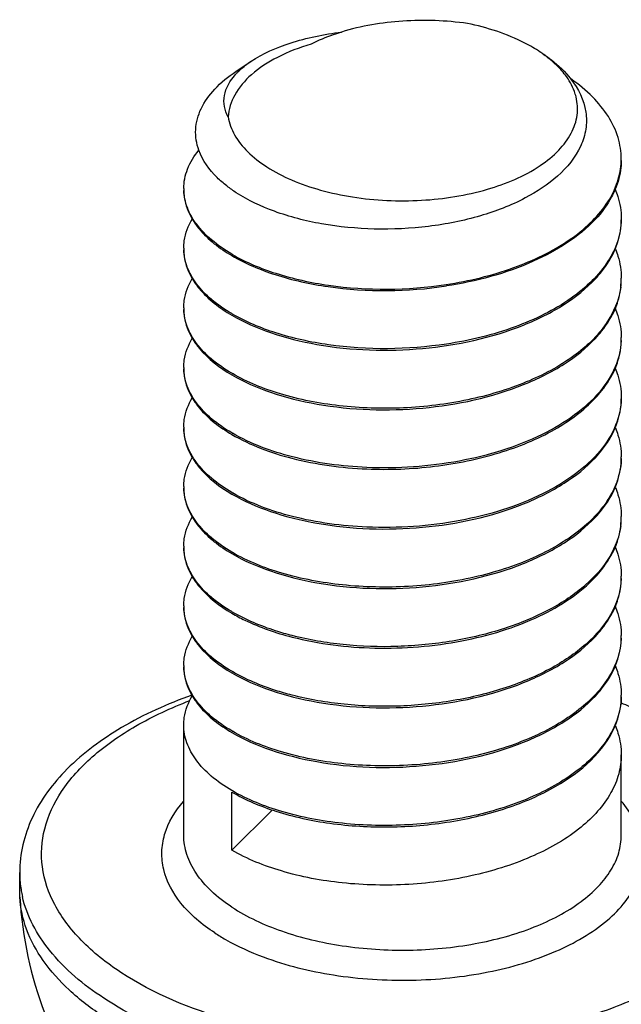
# Model space of a CAD drawing. Header units: millimetres. Extents: x 0 to 4620, y -1280 to 3267.
# Tile 21 of 103: x 2810.57 to 2817.44, y 1988.97 to 2000.22. Entities that reach past the tile are written whole.
import ezdxf

# ---------------------------------------------------------------- set-up
doc = ezdxf.new("R2010")
doc.units = ezdxf.units.MM
doc.header["$LTSCALE"] = 254.1
doc.layers.get('0').update_dxf_attribs({"linetype": 'CONTINUOUS'})

msp = doc.modelspace()

# ---------------------------------------------------------------- linework, layer by layer
at = {"color": 7, "linetype": 'Continuous'}
for p, q in [((2813.038, 1999.626), (2813.21, 1999.742)), ((2817.44, 1993.152), (2817.44, 1993.149)), ((2817.44, 1993.152), (2817.44, 1993.149)), ((2812.441, 1990.902), (2812.441, 1992.16)), ((2817.441, 1990.902), (2817.441, 1991.819)), ((2812.99, 1990.731), (2812.99, 1991.395)), ((2812.99, 1990.731), (2813.453, 1991.189)), ((2810.566, 1990.263), (2810.566, 1990.476)), ((2810.568, 1990.196), (2810.566, 1990.263))]:
    msp.add_line(p, q, dxfattribs=at)
for centre, radius, start, end in [((2815.672, 1998.589), 1.514, 54.591, 56.2029), ((2813.582, 1999.098), 0.739, 135.8885, 138.3836), ((2816.632, 1998.627), 0.809, 355.99, 0.0027), ((2813.021, 1998.287), 0.58, 179.9965, 181.9285), ((2813.882, 1999.538), 1.545, 232.0923, 237.0295), ((2816.635, 1997.947), 0.807, 358.7991, 0.0009), ((2813.022, 1997.606), 0.58, 180.004, 181.6781), ((2813.969, 1999.21), 1.936, 239.6211, 239.8517), ((2816.627, 1997.266), 0.814, 353.3182, 358.7855), ((2816.634, 1997.266), 0.807, 358.7941, 359.9976), ((2816.619, 1997.267), 0.822, 352.5546, 353.3236), ((2813.022, 1996.925), 0.58, 180.004, 181.6781), ((2813.97, 1998.531), 1.938, 239.6211, 239.8539), ((2816.634, 1996.585), 0.807, 357.5974, 0.0028), ((2813.021, 1996.245), 0.58, 180.0034, 181.6768), ((2813.97, 1997.849), 1.937, 239.6211, 239.8528), ((2816.635, 1995.904), 0.807, 358.7948, 0.0014), ((2813.021, 1995.564), 0.58, 180.0032, 181.6763), ((2813.969, 1997.167), 1.936, 239.6211, 239.8516), ((2816.633, 1995.223), 0.808, 358.793, 359.9967), ((2813.021, 1994.883), 0.58, 179.9968, 181.676), ((2813.971, 1996.489), 1.939, 239.6211, 239.8552), ((2816.619, 1994.544), 0.822, 352.561, 353.288), ((2816.627, 1994.543), 0.814, 353.2825, 358.7852), ((2816.634, 1994.543), 0.807, 358.794, 359.9974), ((2813.022, 1994.202), 0.58, 180.0041, 181.6781), ((2813.97, 1995.807), 1.937, 239.6211, 239.8527), ((2816.634, 1993.862), 0.807, 357.8966, 0.0028), ((2813.021, 1993.521), 0.58, 180.0038, 181.6779), ((2813.97, 1995.126), 1.938, 239.6211, 239.8529), ((2816.634, 1993.181), 0.807, 357.9054, 0.0027), ((2813.021, 1992.841), 0.58, 180.0034, 181.6767), ((2813.972, 1994.448), 1.941, 239.6211, 239.8582), ((2816.633, 1992.5), 0.808, 358.7928, 359.9966), ((2813.969, 1993.763), 1.936, 239.6211, 239.8516), ((2813.97, 1993.084), 1.937, 239.6211, 239.8527), ((2811.784, 1990.477), 1.218, 180.0201, 188.3705), ((2811.805, 1990.479), 1.239, 188.3631, 189.8454), ((2814.941, 1990.441), 4.38, 183.2178, 218.9457), ((2811.825, 1990.483), 1.26, 189.8505, 192.8762)]:
    msp.add_arc(centre, radius, start, end, dxfattribs=at)
for points, knots in [([(2815.682, 2000.174), (2815.438, 2000.208), (2814.951, 2000.225), (2814.469, 2000.146), (2814.243, 2000.076)], [0, 0, 0, 0, 0.509508, 1, 1, 1, 1]), ([(2816.515, 1999.847), (2816.458, 1999.885), (2816.199, 2000.035), (2815.908, 2000.127), (2815.682, 2000.174)], [0, 0, 0, 0, 0.226498, 1, 1, 1, 1]), ([(2813.21, 1999.742), (2813.347, 1999.833), (2813.686, 1999.979), (2814.044, 2000.051), (2814.243, 2000.076)], [0, 0, 0, 0, 0.451205, 1, 1, 1, 1]), ([(2814.243, 2000.076), (2814.212, 2000.066), (2814.093, 2000.027), (2813.978, 1999.979), (2813.896, 1999.937)], [0, 0, 0, 0, 0.260932, 1, 1, 1, 1]), ([(2813.896, 1999.937), (2813.764, 1999.899), (2813.522, 1999.807), (2813.218, 1999.613), (2813.014, 1999.378), (2812.954, 1999.194), (2812.949, 1999.107)], [0, 0, 0, 0, 0.311094, 0.579202, 0.804419, 1, 1, 1, 1]), ([(2813.052, 1999.612), (2813.063, 1999.623), (2813.112, 1999.671), (2813.167, 1999.713), (2813.21, 1999.742)], [0, 0, 0, 0, 0.235623, 1, 1, 1, 1]), ([(2816.549, 1999.824), (2816.581, 1999.803), (2816.696, 1999.72), (2816.801, 1999.621), (2816.865, 1999.539)], [0, 0, 0, 0, 0.26724, 1, 1, 1, 1]), ([(2816.802, 1999.584), (2816.785, 1999.606), (2816.711, 1999.695), (2816.622, 1999.771), (2816.55, 1999.823)], [0, 0, 0, 0, 0.233863, 1, 1, 1, 1]), ([(2812.614, 1998.726), (2812.586, 1998.801), (2812.56, 1998.965), (2812.629, 1999.215), (2812.796, 1999.443), (2812.95, 1999.568), (2813.038, 1999.626)], [0, 0, 0, 0, 0.223343, 0.450318, 0.704721, 1, 1, 1, 1]), ([(2812.949, 1999.107), (2812.928, 1999.144), (2812.899, 1999.224), (2812.899, 1999.4), (2812.97, 1999.521), (2813.03, 1999.588)], [0, 0, 0, 0, 0.245638, 0.481491, 1, 1, 1, 1]), ([(2816.924, 1999.335), (2816.919, 1999.356), (2816.891, 1999.445), (2816.844, 1999.527), (2816.802, 1999.584)], [0, 0, 0, 0, 0.23899, 1, 1, 1, 1]), ([(2816.865, 1999.539), (2816.95, 1999.431), (2817.046, 1999.237), (2817.044, 1998.964), (2817.005, 1998.836), (2816.977, 1998.775)], [0, 0, 0, 0, 0.511467, 0.75206, 1, 1, 1, 1]), ([(2817.441, 1998.627), (2817.441, 1998.71), (2817.414, 1998.881), (2817.298, 1999.123), (2817.112, 1999.349), (2816.954, 1999.478), (2816.866, 1999.54)], [0, 0, 0, 0, 0.221273, 0.455912, 0.713794, 1, 1, 1, 1]), ([(2812.949, 1999.107), (2812.961, 1999.035), (2813.016, 1998.888), (2813.173, 1998.693), (2813.397, 1998.52), (2813.679, 1998.375), (2814.009, 1998.262), (2814.375, 1998.184), (2814.762, 1998.146), (2815.281, 1998.148), (2815.884, 1998.243), (2816.417, 1998.463), (2816.726, 1998.71), (2816.876, 1998.907), (2816.95, 1999.122), (2816.941, 1999.267), (2816.924, 1999.335)], [0, 0, 0, 0, 0.044098, 0.093554, 0.15021, 0.214371, 0.285253, 0.361353, 0.44071, 0.521108, 0.67571, 0.809141, 0.865104, 0.913967, 0.957725, 1, 1, 1, 1]), ([(2812.441, 1998.287), (2812.441, 1998.363), (2812.474, 1998.524), (2812.561, 1998.662), (2812.614, 1998.726)], [0, 0, 0, 0, 0.47589, 1, 1, 1, 1]), ([(2812.933, 1998.319), (2812.894, 1998.348), (2812.763, 1998.461), (2812.656, 1998.608), (2812.614, 1998.726)], [0, 0, 0, 0, 0.278103, 1, 1, 1, 1]), ([(2816.977, 1998.775), (2816.857, 1998.512), (2816.446, 1998.195), (2815.82, 1997.957), (2815.235, 1997.84), (2814.624, 1997.811), (2814.029, 1997.868), (2813.495, 1998.004), (2813.177, 1998.153), (2813.041, 1998.241)], [0, 0, 0, 0, 0.202248, 0.330909, 0.471353, 0.616114, 0.757136, 0.886981, 1, 1, 1, 1]), ([(2817.441, 1998.61), (2817.441, 1998.583), (2817.435, 1998.47), (2817.405, 1998.358), (2817.372, 1998.28)], [0, 0, 0, 0, 0.246146, 1, 1, 1, 1]), ([(2815.44, 1997.192), (2815.702, 1997.232), (2816.192, 1997.35), (2816.745, 1997.612), (2817.086, 1997.882), (2817.273, 1998.097), (2817.397, 1998.327), (2817.433, 1998.491), (2817.439, 1998.571)], [0, 0, 0, 0, 0.307127, 0.580162, 0.700106, 0.808627, 0.90743, 1, 1, 1, 1]), ([(2812.441, 1998.27), (2812.441, 1998.242), (2812.449, 1998.126), (2812.492, 1998.015), (2812.537, 1997.94)], [0, 0, 0, 0, 0.242143, 1, 1, 1, 1]), ([(2812.99, 1997.539), (2812.909, 1997.587), (2812.763, 1997.687), (2812.587, 1997.866), (2812.474, 1998.06), (2812.444, 1998.2), (2812.441, 1998.267)], [0, 0, 0, 0, 0.296228, 0.556973, 0.787717, 1, 1, 1, 1]), ([(2817.372, 1998.28), (2817.36, 1998.25), (2817.3, 1998.126), (2817.217, 1998.014), (2817.146, 1997.938)], [0, 0, 0, 0, 0.23753, 1, 1, 1, 1]), ([(2817.371, 1998.28), (2817.383, 1998.253), (2817.422, 1998.146), (2817.441, 1998.031), (2817.441, 1997.947)], [0, 0, 0, 0, 0.256915, 1, 1, 1, 1]), ([(2812.441, 1997.606), (2812.441, 1997.634), (2812.449, 1997.751), (2812.493, 1997.864), (2812.539, 1997.94)], [0, 0, 0, 0, 0.242002, 1, 1, 1, 1]), ([(2812.537, 1997.94), (2812.561, 1997.9), (2812.682, 1997.732), (2812.851, 1997.603), (2812.99, 1997.522)], [0, 0, 0, 0, 0.222867, 1, 1, 1, 1]), ([(2817.146, 1997.938), (2816.951, 1997.729), (2816.396, 1997.389), (2815.782, 1997.227), (2815.442, 1997.176)], [0, 0, 0, 0, 0.453736, 1, 1, 1, 1]), ([(2817.441, 1997.93), (2817.439, 1997.849), (2817.41, 1997.681), (2817.293, 1997.444), (2817.109, 1997.223), (2816.768, 1996.944), (2816.208, 1996.673), (2815.709, 1996.552), (2815.442, 1996.512)], [0, 0, 0, 0, 0.092554, 0.190829, 0.298719, 0.418226, 0.691426, 1, 1, 1, 1]), ([(2817.371, 1997.596), (2817.383, 1997.623), (2817.422, 1997.73), (2817.441, 1997.845), (2817.441, 1997.93)], [0, 0, 0, 0, 0.256926, 1, 1, 1, 1]), ([(2812.441, 1997.589), (2812.441, 1997.561), (2812.449, 1997.446), (2812.492, 1997.334), (2812.537, 1997.259)], [0, 0, 0, 0, 0.242134, 1, 1, 1, 1]), ([(2812.99, 1996.859), (2812.909, 1996.906), (2812.762, 1997.006), (2812.586, 1997.186), (2812.473, 1997.382), (2812.443, 1997.522), (2812.441, 1997.589)], [0, 0, 0, 0, 0.296326, 0.557064, 0.787724, 1, 1, 1, 1]), ([(2817.145, 1997.257), (2817.17, 1997.283), (2817.259, 1997.386), (2817.332, 1997.504), (2817.371, 1997.596)], [0, 0, 0, 0, 0.264302, 1, 1, 1, 1]), ([(2817.373, 1997.596), (2817.384, 1997.569), (2817.423, 1997.463), (2817.441, 1997.35), (2817.441, 1997.266)], [0, 0, 0, 0, 0.256786, 1, 1, 1, 1]), ([(2812.99, 1997.522), (2813.146, 1997.431), (2813.507, 1997.28), (2814.327, 1997.101), (2814.997, 1997.108), (2815.442, 1997.176)], [0, 0, 0, 0, 0.215577, 0.462479, 1, 1, 1, 1]), ([(2812.997, 1997.535), (2813.152, 1997.445), (2813.513, 1997.296), (2814.33, 1997.118), (2814.997, 1997.125), (2815.44, 1997.192)], [0, 0, 0, 0, 0.215895, 0.462827, 1, 1, 1, 1]), ([(2812.441, 1996.925), (2812.441, 1996.954), (2812.449, 1997.07), (2812.493, 1997.183), (2812.539, 1997.259)], [0, 0, 0, 0, 0.242005, 1, 1, 1, 1]), ([(2812.537, 1997.259), (2812.561, 1997.219), (2812.682, 1997.051), (2812.852, 1996.923), (2812.99, 1996.841)], [0, 0, 0, 0, 0.222876, 1, 1, 1, 1]), ([(2812.99, 1996.841), (2813.129, 1996.76), (2813.448, 1996.622), (2814.175, 1996.443), (2815.166, 1996.413), (2816.13, 1996.619), (2816.781, 1996.939), (2817.041, 1997.145), (2817.145, 1997.257)], [0, 0, 0, 0, 0.109782, 0.234479, 0.508593, 0.776973, 0.895863, 1, 1, 1, 1]), ([(2817.373, 1996.919), (2817.384, 1996.946), (2817.423, 1997.052), (2817.441, 1997.165), (2817.441, 1997.249)], [0, 0, 0, 0, 0.25675, 1, 1, 1, 1]), ([(2817.434, 1997.16), (2817.415, 1997.014), (2817.281, 1996.704), (2816.887, 1996.337), (2816.339, 1996.048), (2815.677, 1995.853), (2814.954, 1995.764), (2814.231, 1995.786), (2813.569, 1995.914), (2813.168, 1996.074), (2812.997, 1996.174)], [0, 0, 0, 0, 0.088153, 0.192075, 0.315045, 0.453581, 0.600361, 0.746268, 0.882059, 1, 1, 1, 1]), ([(2812.441, 1996.908), (2812.441, 1996.88), (2812.449, 1996.765), (2812.492, 1996.653), (2812.537, 1996.578)], [0, 0, 0, 0, 0.242151, 1, 1, 1, 1]), ([(2812.99, 1996.178), (2812.909, 1996.225), (2812.762, 1996.326), (2812.586, 1996.505), (2812.473, 1996.701), (2812.443, 1996.841), (2812.441, 1996.908)], [0, 0, 0, 0, 0.296326, 0.557064, 0.787724, 1, 1, 1, 1]), ([(2817.146, 1996.577), (2817.17, 1996.603), (2817.26, 1996.707), (2817.334, 1996.826), (2817.373, 1996.919)], [0, 0, 0, 0, 0.264456, 1, 1, 1, 1]), ([(2817.371, 1996.92), (2817.382, 1996.893), (2817.422, 1996.785), (2817.441, 1996.67), (2817.441, 1996.585)], [0, 0, 0, 0, 0.256964, 1, 1, 1, 1]), ([(2815.442, 1996.512), (2814.998, 1996.445), (2814.331, 1996.437), (2813.513, 1996.615), (2813.153, 1996.764), (2812.997, 1996.855)], [0, 0, 0, 0, 0.537154, 0.784108, 1, 1, 1, 1]), ([(2812.441, 1996.245), (2812.441, 1996.273), (2812.449, 1996.39), (2812.494, 1996.502), (2812.539, 1996.578)], [0, 0, 0, 0, 0.241996, 1, 1, 1, 1]), ([(2812.537, 1996.578), (2812.561, 1996.538), (2812.682, 1996.37), (2812.851, 1996.242), (2812.99, 1996.161)], [0, 0, 0, 0, 0.222861, 1, 1, 1, 1]), ([(2812.99, 1996.161), (2813.129, 1996.079), (2813.448, 1995.941), (2814.176, 1995.762), (2815.167, 1995.732), (2816.131, 1995.938), (2816.781, 1996.259), (2817.041, 1996.465), (2817.146, 1996.577)], [0, 0, 0, 0, 0.10979, 0.234495, 0.508623, 0.776999, 0.895877, 1, 1, 1, 1]), ([(2817.44, 1996.551), (2817.436, 1996.448), (2817.384, 1996.233), (2817.192, 1995.941), (2816.902, 1995.681), (2816.38, 1995.375), (2815.575, 1995.133), (2814.887, 1995.087), (2814.533, 1995.102)], [0, 0, 0, 0, 0.087795, 0.184091, 0.293403, 0.416866, 0.6981, 1, 1, 1, 1]), ([(2817.373, 1996.238), (2817.384, 1996.264), (2817.423, 1996.37), (2817.441, 1996.484), (2817.441, 1996.568)], [0, 0, 0, 0, 0.256793, 1, 1, 1, 1]), ([(2817.146, 1995.896), (2817.17, 1995.922), (2817.26, 1996.026), (2817.334, 1996.144), (2817.373, 1996.238)], [0, 0, 0, 0, 0.264421, 1, 1, 1, 1]), ([(2817.371, 1996.238), (2817.383, 1996.211), (2817.422, 1996.104), (2817.441, 1995.989), (2817.441, 1995.904)], [0, 0, 0, 0, 0.256921, 1, 1, 1, 1]), ([(2812.441, 1996.228), (2812.441, 1996.2), (2812.449, 1996.084), (2812.492, 1995.973), (2812.537, 1995.897)], [0, 0, 0, 0, 0.242157, 1, 1, 1, 1]), ([(2812.99, 1995.497), (2812.909, 1995.544), (2812.762, 1995.645), (2812.586, 1995.825), (2812.473, 1996.02), (2812.443, 1996.16), (2812.441, 1996.228)], [0, 0, 0, 0, 0.29633, 0.557066, 0.787723, 1, 1, 1, 1]), ([(2812.441, 1995.564), (2812.441, 1995.592), (2812.449, 1995.709), (2812.494, 1995.822), (2812.539, 1995.898)], [0, 0, 0, 0, 0.241992, 1, 1, 1, 1]), ([(2812.537, 1995.897), (2812.561, 1995.858), (2812.682, 1995.689), (2812.851, 1995.561), (2812.99, 1995.48)], [0, 0, 0, 0, 0.222855, 1, 1, 1, 1]), ([(2814.533, 1995.085), (2814.791, 1995.074), (2815.303, 1995.094), (2816.031, 1995.242), (2816.662, 1995.498), (2817.012, 1995.752), (2817.146, 1995.896)], [0, 0, 0, 0, 0.27618, 0.545343, 0.790367, 1, 1, 1, 1]), ([(2817.441, 1995.887), (2817.439, 1995.784), (2817.39, 1995.567), (2817.202, 1995.271), (2816.914, 1995.009), (2816.39, 1994.698), (2815.582, 1994.453), (2814.889, 1994.406), (2814.533, 1994.421)], [0, 0, 0, 0, 0.087732, 0.183728, 0.292742, 0.416044, 0.697481, 1, 1, 1, 1]), ([(2817.371, 1995.553), (2817.383, 1995.58), (2817.422, 1995.687), (2817.441, 1995.802), (2817.441, 1995.887)], [0, 0, 0, 0, 0.256921, 1, 1, 1, 1]), ([(2812.441, 1995.547), (2812.441, 1995.519), (2812.449, 1995.402), (2812.493, 1995.29), (2812.538, 1995.214)], [0, 0, 0, 0, 0.242047, 1, 1, 1, 1]), ([(2812.99, 1994.816), (2812.909, 1994.864), (2812.762, 1994.964), (2812.586, 1995.144), (2812.473, 1995.339), (2812.443, 1995.48), (2812.441, 1995.547)], [0, 0, 0, 0, 0.29633, 0.55706, 0.78772, 1, 1, 1, 1]), ([(2812.99, 1995.48), (2813.203, 1995.355), (2813.712, 1995.168), (2814.245, 1995.097), (2814.533, 1995.085)], [0, 0, 0, 0, 0.46141, 1, 1, 1, 1]), ([(2814.533, 1995.102), (2814.247, 1995.114), (2813.717, 1995.185), (2813.209, 1995.37), (2812.997, 1995.493)], [0, 0, 0, 0, 0.538211, 1, 1, 1, 1]), ([(2817.145, 1995.214), (2817.17, 1995.241), (2817.259, 1995.344), (2817.332, 1995.461), (2817.371, 1995.553)], [0, 0, 0, 0, 0.264318, 1, 1, 1, 1]), ([(2817.373, 1995.554), (2817.384, 1995.527), (2817.423, 1995.421), (2817.441, 1995.307), (2817.441, 1995.223)], [0, 0, 0, 0, 0.256791, 1, 1, 1, 1]), ([(2812.441, 1994.883), (2812.441, 1994.911), (2812.449, 1995.027), (2812.493, 1995.139), (2812.538, 1995.215)], [0, 0, 0, 0, 0.242097, 1, 1, 1, 1]), ([(2812.538, 1995.214), (2812.562, 1995.175), (2812.683, 1995.007), (2812.852, 1994.88), (2812.99, 1994.799)], [0, 0, 0, 0, 0.222982, 1, 1, 1, 1]), ([(2812.99, 1994.799), (2813.129, 1994.718), (2813.448, 1994.579), (2814.175, 1994.401), (2815.166, 1994.37), (2816.13, 1994.576), (2816.78, 1994.897), (2817.041, 1995.102), (2817.145, 1995.214)], [0, 0, 0, 0, 0.109782, 0.234478, 0.508578, 0.776957, 0.895854, 1, 1, 1, 1]), ([(2817.441, 1995.206), (2817.439, 1995.133), (2817.415, 1994.983), (2817.283, 1994.685), (2816.959, 1994.344), (2816.417, 1994.037), (2815.749, 1993.825), (2815.012, 1993.724), (2814.269, 1993.739), (2813.586, 1993.866), (2813.173, 1994.029), (2812.997, 1994.131)], [0, 0, 0, 0, 0.042702, 0.0876, 0.189171, 0.310438, 0.448543, 0.596069, 0.743455, 0.880867, 1, 1, 1, 1]), ([(2817.371, 1994.872), (2817.383, 1994.899), (2817.422, 1995.007), (2817.441, 1995.122), (2817.441, 1995.206)], [0, 0, 0, 0, 0.256926, 1, 1, 1, 1]), ([(2812.441, 1994.866), (2812.441, 1994.838), (2812.449, 1994.722), (2812.492, 1994.611), (2812.537, 1994.536)], [0, 0, 0, 0, 0.242144, 1, 1, 1, 1]), ([(2812.99, 1994.135), (2812.909, 1994.183), (2812.762, 1994.283), (2812.586, 1994.463), (2812.473, 1994.658), (2812.443, 1994.799), (2812.441, 1994.866)], [0, 0, 0, 0, 0.29633, 0.557056, 0.787723, 1, 1, 1, 1]), ([(2814.533, 1994.421), (2814.247, 1994.433), (2813.716, 1994.504), (2813.209, 1994.689), (2812.997, 1994.812)], [0, 0, 0, 0, 0.538202, 1, 1, 1, 1]), ([(2817.145, 1994.534), (2817.17, 1994.56), (2817.259, 1994.663), (2817.332, 1994.78), (2817.371, 1994.872)], [0, 0, 0, 0, 0.264301, 1, 1, 1, 1]), ([(2817.373, 1994.873), (2817.384, 1994.846), (2817.423, 1994.74), (2817.441, 1994.626), (2817.441, 1994.543)], [0, 0, 0, 0, 0.256783, 1, 1, 1, 1]), ([(2812.441, 1994.202), (2812.441, 1994.231), (2812.449, 1994.347), (2812.494, 1994.46), (2812.539, 1994.536)], [0, 0, 0, 0, 0.242, 1, 1, 1, 1]), ([(2812.537, 1994.536), (2812.561, 1994.496), (2812.682, 1994.328), (2812.851, 1994.199), (2812.99, 1994.118)], [0, 0, 0, 0, 0.222865, 1, 1, 1, 1]), ([(2812.99, 1994.118), (2813.129, 1994.037), (2813.448, 1993.899), (2814.175, 1993.72), (2815.166, 1993.69), (2816.13, 1993.896), (2816.781, 1994.216), (2817.041, 1994.422), (2817.145, 1994.534)], [0, 0, 0, 0, 0.109782, 0.23448, 0.508593, 0.776971, 0.895862, 1, 1, 1, 1]), ([(2817.434, 1994.437), (2817.418, 1994.314), (2817.32, 1994.056), (2817.027, 1993.729), (2816.611, 1993.455), (2816.19, 1993.283), (2815.814, 1993.177), (2815.409, 1993.095), (2814.889, 1993.044), (2814.272, 1993.064), (2813.872, 1993.132), (2813.681, 1993.181)], [0, 0, 0, 0, 0.086738, 0.185779, 0.30083, 0.430915, 0.500464, 0.57209, 0.718368, 0.863211, 1, 1, 1, 1]), ([(2817.373, 1994.196), (2817.384, 1994.223), (2817.423, 1994.329), (2817.441, 1994.442), (2817.441, 1994.526)], [0, 0, 0, 0, 0.256752, 1, 1, 1, 1]), ([(2812.441, 1994.185), (2812.441, 1994.157), (2812.449, 1994.042), (2812.493, 1993.93), (2812.537, 1993.854)], [0, 0, 0, 0, 0.24213, 1, 1, 1, 1]), ([(2812.99, 1993.455), (2812.909, 1993.502), (2812.762, 1993.603), (2812.586, 1993.782), (2812.473, 1993.978), (2812.443, 1994.118), (2812.441, 1994.185)], [0, 0, 0, 0, 0.296326, 0.557064, 0.787724, 1, 1, 1, 1]), ([(2817.146, 1993.854), (2817.171, 1993.88), (2817.26, 1993.984), (2817.334, 1994.103), (2817.373, 1994.196)], [0, 0, 0, 0, 0.264445, 1, 1, 1, 1]), ([(2817.371, 1994.196), (2817.382, 1994.169), (2817.422, 1994.062), (2817.441, 1993.947), (2817.441, 1993.862)], [0, 0, 0, 0, 0.256964, 1, 1, 1, 1]), ([(2812.441, 1993.521), (2812.441, 1993.55), (2812.449, 1993.666), (2812.493, 1993.779), (2812.539, 1993.855)], [0, 0, 0, 0, 0.24201, 1, 1, 1, 1]), ([(2812.537, 1993.854), (2812.561, 1993.815), (2812.682, 1993.647), (2812.852, 1993.519), (2812.99, 1993.438)], [0, 0, 0, 0, 0.222883, 1, 1, 1, 1]), ([(2813.678, 1993.165), (2813.986, 1993.086), (2814.639, 1993.006), (2815.604, 1993.084), (2816.476, 1993.346), (2816.969, 1993.663), (2817.146, 1993.854)], [0, 0, 0, 0, 0.260297, 0.533095, 0.787459, 1, 1, 1, 1]), ([(2817.44, 1993.832), (2817.436, 1993.706), (2817.359, 1993.439), (2817.081, 1993.095), (2816.67, 1992.805), (2816.15, 1992.58), (2815.554, 1992.43), (2814.919, 1992.363), (2814.286, 1992.381), (2813.874, 1992.451), (2813.678, 1992.501)], [0, 0, 0, 0, 0.085985, 0.183366, 0.297083, 0.426706, 0.568249, 0.715669, 0.861934, 1, 1, 1, 1]), ([(2817.373, 1993.515), (2817.384, 1993.542), (2817.423, 1993.648), (2817.441, 1993.761), (2817.441, 1993.845)], [0, 0, 0, 0, 0.256751, 1, 1, 1, 1]), ([(2812.441, 1993.504), (2812.441, 1993.476), (2812.449, 1993.361), (2812.492, 1993.249), (2812.537, 1993.174)], [0, 0, 0, 0, 0.242155, 1, 1, 1, 1]), ([(2812.99, 1992.774), (2812.909, 1992.821), (2812.762, 1992.922), (2812.586, 1993.101), (2812.473, 1993.297), (2812.443, 1993.437), (2812.441, 1993.504)], [0, 0, 0, 0, 0.296326, 0.557064, 0.787724, 1, 1, 1, 1]), ([(2812.99, 1993.438), (2813.039, 1993.409), (2813.258, 1993.293), (2813.494, 1993.212), (2813.678, 1993.165)], [0, 0, 0, 0, 0.230447, 1, 1, 1, 1]), ([(2813.681, 1993.181), (2813.617, 1993.198), (2813.381, 1993.265), (2813.152, 1993.36), (2812.997, 1993.451)], [0, 0, 0, 0, 0.268946, 1, 1, 1, 1]), ([(2817.146, 1993.172), (2817.17, 1993.199), (2817.26, 1993.303), (2817.334, 1993.422), (2817.373, 1993.515)], [0, 0, 0, 0, 0.264465, 1, 1, 1, 1]), ([(2817.371, 1993.516), (2817.382, 1993.489), (2817.422, 1993.381), (2817.441, 1993.266), (2817.441, 1993.181)], [0, 0, 0, 0, 0.256961, 1, 1, 1, 1]), ([(2812.441, 1992.841), (2812.441, 1992.869), (2812.449, 1992.986), (2812.494, 1993.099), (2812.539, 1993.174)], [0, 0, 0, 0, 0.241995, 1, 1, 1, 1]), ([(2812.537, 1993.174), (2812.561, 1993.134), (2812.682, 1992.966), (2812.851, 1992.838), (2812.99, 1992.757)], [0, 0, 0, 0, 0.222858, 1, 1, 1, 1]), ([(2812.99, 1992.757), (2813.129, 1992.675), (2813.448, 1992.537), (2814.176, 1992.358), (2815.166, 1992.328), (2816.13, 1992.534), (2816.781, 1992.855), (2817.041, 1993.06), (2817.146, 1993.172)], [0, 0, 0, 0, 0.109788, 0.234491, 0.508612, 0.776988, 0.89587, 1, 1, 1, 1]), ([(2817.44, 1993.149), (2817.434, 1993), (2817.325, 1992.68), (2816.947, 1992.293), (2816.404, 1991.988), (2815.858, 1991.818), (2815.378, 1991.732), (2814.877, 1991.684), (2814.262, 1991.698), (2813.583, 1991.824), (2813.172, 1991.987), (2812.997, 1992.089)], [0, 0, 0, 0, 0.087125, 0.189152, 0.310777, 0.449028, 0.522244, 0.596627, 0.743829, 0.88102, 1, 1, 1, 1]), ([(2817.371, 1992.83), (2817.383, 1992.857), (2817.422, 1992.964), (2817.441, 1993.079), (2817.441, 1993.164)], [0, 0, 0, 0, 0.256918, 1, 1, 1, 1]), ([(2812.441, 1992.824), (2812.441, 1992.796), (2812.449, 1992.68), (2812.492, 1992.569), (2812.537, 1992.493)], [0, 0, 0, 0, 0.242156, 1, 1, 1, 1]), ([(2812.99, 1992.093), (2812.909, 1992.14), (2812.762, 1992.241), (2812.586, 1992.421), (2812.473, 1992.616), (2812.443, 1992.756), (2812.441, 1992.824)], [0, 0, 0, 0, 0.296331, 0.557065, 0.787722, 1, 1, 1, 1]), ([(2813.678, 1992.501), (2813.614, 1992.518), (2813.379, 1992.585), (2813.151, 1992.68), (2812.997, 1992.77)], [0, 0, 0, 0, 0.268879, 1, 1, 1, 1]), ([(2817.145, 1992.491), (2817.17, 1992.517), (2817.259, 1992.62), (2817.332, 1992.738), (2817.371, 1992.83)], [0, 0, 0, 0, 0.264325, 1, 1, 1, 1]), ([(2817.373, 1992.831), (2817.384, 1992.804), (2817.423, 1992.698), (2817.441, 1992.584), (2817.441, 1992.5)], [0, 0, 0, 0, 0.256792, 1, 1, 1, 1]), ([(2812.534, 1992.502), (2812.256, 1992.402), (2811.746, 1992.174), (2811.107, 1991.706), (2810.674, 1991.135), (2810.566, 1990.688), (2810.566, 1990.476)], [0, 0, 0, 0, 0.295565, 0.556561, 0.787035, 1, 1, 1, 1]), ([(2811.722, 1989.334), (2811.56, 1989.441), (2811.272, 1989.667), (2810.953, 1990.079), (2810.797, 1990.529), (2810.826, 1990.992), (2811.036, 1991.432), (2811.401, 1991.829), (2811.904, 1992.176), (2812.296, 1992.357), (2812.509, 1992.439)], [0, 0, 0, 0, 0.136425, 0.255286, 0.361475, 0.463996, 0.573341, 0.697359, 0.839597, 1, 1, 1, 1]), ([(2812.441, 1992.16), (2812.441, 1992.188), (2812.449, 1992.305), (2812.494, 1992.418), (2812.539, 1992.494)], [0, 0, 0, 0, 0.241993, 1, 1, 1, 1]), ([(2812.537, 1992.493), (2812.561, 1992.454), (2812.682, 1992.285), (2812.851, 1992.157), (2812.99, 1992.076)], [0, 0, 0, 0, 0.222856, 1, 1, 1, 1]), ([(2812.99, 1992.076), (2813.129, 1991.994), (2813.448, 1991.856), (2814.175, 1991.677), (2815.166, 1991.647), (2816.13, 1991.853), (2816.78, 1992.174), (2817.041, 1992.379), (2817.145, 1992.491)], [0, 0, 0, 0, 0.109781, 0.234476, 0.508575, 0.776955, 0.895852, 1, 1, 1, 1]), ([(2817.441, 1992.483), (2817.439, 1992.41), (2817.415, 1992.26), (2817.283, 1991.961), (2816.959, 1991.62), (2816.417, 1991.313), (2815.749, 1991.102), (2815.012, 1991.001), (2814.269, 1991.016), (2813.586, 1991.142), (2813.173, 1991.306), (2812.997, 1991.408)], [0, 0, 0, 0, 0.042703, 0.087601, 0.189173, 0.310439, 0.448543, 0.59607, 0.743456, 0.880867, 1, 1, 1, 1]), ([(2817.371, 1992.149), (2817.383, 1992.176), (2817.422, 1992.283), (2817.441, 1992.398), (2817.441, 1992.483)], [0, 0, 0, 0, 0.256922, 1, 1, 1, 1]), ([(2817.438, 1992.413), (2817.504, 1992.387), (2817.753, 1992.281), (2817.993, 1992.153), (2818.16, 1992.043)], [0, 0, 0, 0, 0.262817, 1, 1, 1, 1]), ([(2812.99, 1991.412), (2812.907, 1991.461), (2812.758, 1991.563), (2812.58, 1991.747), (2812.467, 1991.948), (2812.441, 1992.091), (2812.441, 1992.16)], [0, 0, 0, 0, 0.29699, 0.557561, 0.787708, 1, 1, 1, 1]), ([(2812.99, 1991.395), (2813.148, 1991.302), (2813.516, 1991.15), (2814.126, 1991.019), (2814.797, 1990.98), (2815.479, 1991.037), (2816.123, 1991.191), (2816.808, 1991.482), (2817.246, 1991.853), (2817.371, 1992.149)], [0, 0, 0, 0, 0.114666, 0.246149, 0.388063, 0.53262, 0.671864, 0.798881, 1, 1, 1, 1]), ([(2817.373, 1992.15), (2817.384, 1992.123), (2817.423, 1992.017), (2817.441, 1991.903), (2817.441, 1991.819)], [0, 0, 0, 0, 0.256789, 1, 1, 1, 1]), ([(2818.16, 1992.043), (2818.318, 1991.94), (2818.599, 1991.719), (2818.915, 1991.321), (2819.077, 1990.887), (2819.067, 1990.437), (2818.885, 1990.006), (2818.552, 1989.613), (2818.087, 1989.266), (2817.506, 1988.975), (2816.83, 1988.748), (2815.82, 1988.539), (2814.501, 1988.482), (2813.009, 1988.716), (2812.097, 1989.088), (2811.722, 1989.334)], [0, 0, 0, 0, 0.056138, 0.105229, 0.149101, 0.191161, 0.235507, 0.285382, 0.342411, 0.40679, 0.477703, 0.553663, 0.712606, 0.866644, 1, 1, 1, 1]), ([(2817.441, 1991.819), (2817.441, 1991.746), (2817.42, 1991.595), (2817.292, 1991.293), (2816.971, 1990.948), (2816.428, 1990.637), (2815.758, 1990.423), (2815.016, 1990.32), (2814.268, 1990.335), (2813.582, 1990.463), (2813.167, 1990.628), (2812.99, 1990.731)], [0, 0, 0, 0, 0.042695, 0.087469, 0.188679, 0.309733, 0.447871, 0.595618, 0.743285, 0.880884, 1, 1, 1, 1]), ([(2812.795, 1989.786), (2812.651, 1989.88), (2812.403, 1990.084), (2812.212, 1990.431), (2812.182, 1990.71), (2812.227, 1990.989), (2812.343, 1991.178), (2812.439, 1991.288)], [0, 0, 0, 0, 0.289092, 0.530326, 0.642271, 0.754784, 1, 1, 1, 1]), ([(2813.349, 1989.511), (2813.608, 1989.415), (2814.17, 1989.277), (2815.04, 1989.221), (2815.901, 1989.309), (2816.667, 1989.533), (2817.194, 1989.831), (2817.488, 1990.127), (2817.63, 1990.355), (2817.698, 1990.597), (2817.685, 1990.932), (2817.553, 1991.162), (2817.441, 1991.29)], [0, 0, 0, 0, 0.147199, 0.304942, 0.46131, 0.604667, 0.726301, 0.778167, 0.824707, 0.867612, 0.909438, 1, 1, 1, 1]), ([(2812.99, 1990.081), (2812.907, 1990.135), (2812.757, 1990.25), (2812.579, 1990.453), (2812.467, 1990.672), (2812.441, 1990.827), (2812.441, 1990.902)], [0, 0, 0, 0, 0.290599, 0.549507, 0.782302, 1, 1, 1, 1]), ([(2812.99, 1990.081), (2813.165, 1989.966), (2813.578, 1989.777), (2814.265, 1989.617), (2815.013, 1989.569), (2815.755, 1989.639), (2816.424, 1989.82), (2816.897, 1990.062), (2817.178, 1990.304), (2817.327, 1990.492), (2817.42, 1990.693), (2817.441, 1990.834), (2817.441, 1990.902)], [0, 0, 0, 0, 0.123265, 0.263943, 0.413703, 0.562481, 0.700389, 0.819666, 0.871274, 0.917716, 0.960028, 1, 1, 1, 1]), ([(2811.527, 1988.827), (2811.387, 1988.918), (2811.134, 1989.111), (2810.83, 1989.448), (2810.631, 1989.811), (2810.575, 1990.07), (2810.568, 1990.196)], [0, 0, 0, 0, 0.289447, 0.548623, 0.782319, 1, 1, 1, 1]), ([(2811.527, 1989.04), (2811.296, 1989.191), (2810.9, 1989.517), (2810.648, 1989.978), (2810.597, 1990.202)], [0, 0, 0, 0, 0.545378, 1, 1, 1, 1]), ([(2819.285, 1990.202), (2819.259, 1990.088), (2819.17, 1989.856), (2818.95, 1989.536), (2818.645, 1989.238), (2818.113, 1988.863), (2817.273, 1988.495), (2816.122, 1988.231), (2814.875, 1988.147), (2813.633, 1988.25), (2812.498, 1988.532), (2811.817, 1988.849), (2811.527, 1989.04)], [0, 0, 0, 0, 0.040774, 0.085021, 0.133862, 0.187796, 0.31034, 0.448844, 0.595814, 0.742305, 0.879447, 1, 1, 1, 1]), ([(2811.527, 1988.827), (2811.829, 1988.628), (2812.541, 1988.301), (2813.727, 1988.02), (2815.02, 1987.932), (2816.306, 1988.044), (2817.472, 1988.348), (2818.304, 1988.757), (2818.807, 1989.169), (2819.079, 1989.491), (2819.257, 1989.835), (2819.307, 1990.078), (2819.314, 1990.196)], [0, 0, 0, 0, 0.122599, 0.262415, 0.411388, 0.559758, 0.697868, 0.818004, 0.870195, 0.917211, 0.95994, 1, 1, 1, 1]), ([(2812.795, 1989.786), (2812.835, 1989.759), (2813.012, 1989.652), (2813.201, 1989.566), (2813.349, 1989.511)], [0, 0, 0, 0, 0.23562, 1, 1, 1, 1])]:
    msp.add_open_spline(points, degree=3, knots=knots, dxfattribs=at)

doc.saveas('drawing.dxf')
